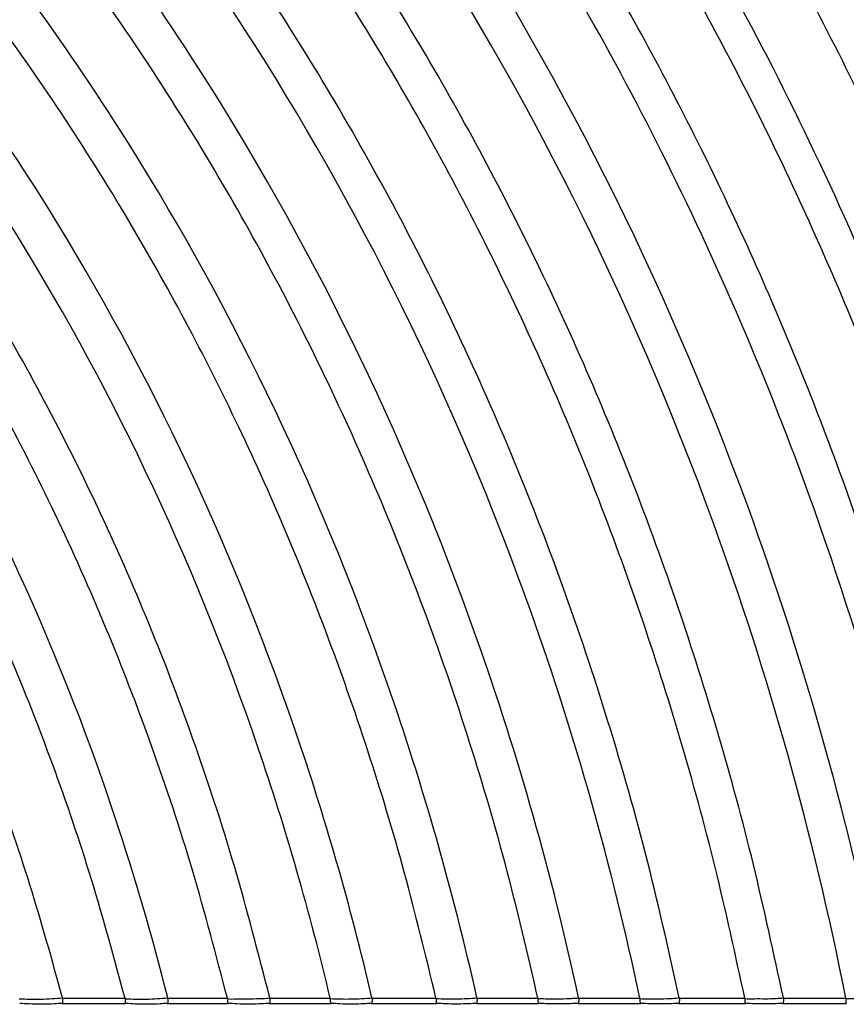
# Model space of a CAD drawing. Header units: millimetres. Extents: x 105 to 2940, y 116 to 1558.
# Tile 19 of 33: x 1441 to 1594, y 116 to 299. Entities that reach past the tile are written whole.
import ezdxf

# ---------------------------------------------------------------- set-up
doc = ezdxf.new("R2010")
doc.units = ezdxf.units.MM

msp = doc.modelspace()

# ---------------------------------------------------------------- linework, layer by layer
at = {"color": 7, "linetype": 'Continuous', "lineweight": 25}
for p, q in [((1448.544, 115.91), (1460.373, 115.91)), ((1448.66, 116.91), (1460.244, 116.91)), ((1460.244, 116.91), (1460.255, 116.817)), ((1468.086, 115.91), (1479.363, 115.91)), ((1468.207, 116.91), (1479.254, 116.91)), ((1479.254, 116.91), (1479.263, 116.835)), ((1487.043, 115.91), (1498.467, 115.91)), ((1487.137, 116.964), (1487.145, 116.91)), ((1487.145, 116.91), (1498.354, 116.91)), ((1498.354, 116.91), (1498.362, 116.834)), ((1506.008, 115.91), (1518.092, 115.91)), ((1506.114, 116.91), (1517.993, 116.91)), ((1517.993, 116.91), (1518, 116.846)), ((1525.521, 115.91), (1537.018, 115.91)), ((1525.614, 116.91), (1536.93, 116.91)), ((1536.93, 116.91), (1536.936, 116.855)), ((1544.408, 115.91), (1555.951, 115.91)), ((1544.491, 116.91), (1555.864, 116.91)), ((1555.864, 116.91), (1555.869, 116.857)), ((1563.104, 115.91), (1575.422, 115.91)), ((1563.183, 116.949), (1563.187, 116.91)), ((1563.187, 116.91), (1575.34, 116.91)), ((1575.34, 116.91), (1575.344, 116.861)), ((1582.426, 115.91), (1594.185, 115.91)), ((1582.501, 116.946), (1582.505, 116.91)), ((1582.505, 116.91), (1594.111, 116.91)), ((1594.111, 116.91), (1594.114, 116.868))]:
    msp.add_line(p, q, dxfattribs=at)
at = {"color": 7, "linetype": 'Continuous', "lineweight": 25, "flags": 128}
for points in [[(1555.869, 116.857), (1555.875, 116.856), (1555.875, 116.856)], [(1575.344, 116.861), (1575.35, 116.861), (1575.35, 116.861)]]:
    msp.add_lwpolyline(points, dxfattribs=at)
at = {"color": 7, "linetype": 'Continuous', "lineweight": 25}
for points, knots in [([(1525.608, 116.956), (1521.113, 137.021), (1504.258, 195.852), (1468.819, 267.943), (1422.081, 330.968), (1379.817, 373.93), (1334.916, 408.601), (1288.841, 435.256), (1220.429, 463.854), (1133.363, 478.961), (1072.507, 474.203), (1043.312, 468.844), (1016.896, 463.716), (966.337, 449.63), (894.806, 411.227), (841.244, 366.273), (807.437, 331.051), (775.904, 289.741), (747.681, 242.355), (723.827, 189.057), (710.332, 145.878), (704.525, 121.087), (703.61, 116.956)], [0.54701622, 0.54701622, 0.54701622, 0.54701622, 0.5625, 0.59375, 0.6125, 0.63125, 0.65, 0.66875, 0.6875, 0.734375, 0.78125, 0.78584228, 0.78584228, 0.828125, 0.875, 0.89285714, 0.91071429, 0.92857143, 0.94642857, 0.96428571, 0.98214286, 0.98567907, 0.98567907, 0.98567907, 0.98567907]), ([(1536.93, 116.91), (1534.994, 125.208), (1531.149, 141.683), (1523.983, 165.824), (1515.912, 189.23), (1506.891, 211.817), (1497.006, 233.559), (1486.304, 254.44), (1474.468, 275.096), (1461.461, 295.419), (1447.265, 315.284), (1432.388, 334.002), (1416.913, 351.538), (1401.294, 367.506), (1385.657, 381.998), (1370.108, 395.113), (1354.3, 407.238), (1338.294, 418.385), (1322.154, 428.564), (1305.947, 437.793), (1289.217, 446.36), (1272.003, 454.192), (1254.343, 461.236), (1236.838, 467.273), (1219.551, 472.428), (1208.011, 475.181), (1202.318, 476.54)], [0, 0, 0, 0, 0.0492769, 0.0978406, 0.1455786, 0.1924416, 0.2384635, 0.2836778, 0.3281123, 0.3761133, 0.4231853, 0.469279, 0.5143465, 0.5584045, 0.5984213, 0.6376236, 0.6760212, 0.7136154, 0.7503999, 0.7863568, 0.8214602, 0.8590794, 0.8957067, 0.9313893, 0.9661524, 1, 1, 1, 1]), ([(1544.486, 116.95), (1539.525, 139.904), (1521.543, 203.001), (1483.653, 279.287), (1434.88, 344.507), (1390.754, 389.011), (1343.842, 424.95), (1295.665, 452.584), (1257.971, 468.185), (1236.568, 475.059), (1230.833, 476.765)], [0.54545469, 0.54545469, 0.54545469, 0.54545469, 0.5625, 0.59375, 0.6125, 0.63125, 0.65, 0.66875, 0.6875, 0.69442182, 0.69442182, 0.69442182, 0.69442182]), ([(1555.864, 116.91), (1550.635, 141.619), (1531.974, 207.305), (1492.595, 286.126), (1442.596, 352.668), (1397.347, 398.102), (1349.223, 434.806), (1304.866, 460.126), (1277.197, 472.199), (1265.966, 476.549)], [0.544556, 0.544556, 0.544556, 0.544556, 0.5625, 0.59375, 0.6125, 0.63125, 0.65, 0.66875, 0.68171285, 0.68171285, 0.68171285, 0.68171285]), ([(1563.183, 116.949), (1561.179, 125.916), (1557.198, 143.728), (1549.667, 169.838), (1541.124, 195.166), (1531.517, 219.607), (1520.944, 243.127), (1509.457, 265.706), (1497.451, 286.744), (1485.068, 306.299), (1472.444, 324.429), (1459.264, 341.701), (1445.585, 358.088), (1431.459, 373.569), (1416.642, 388.448), (1401.147, 402.674), (1384.996, 416.193), (1368.574, 428.718), (1351.941, 440.255), (1335.161, 450.821), (1318.294, 460.412), (1301.434, 469.117), (1290.031, 474.236), (1284.397, 476.765)], [0, 0, 0, 0, 0.0582752, 0.1157513, 0.1722853, 0.2277808, 0.282271, 0.3358033, 0.3884174, 0.4358689, 0.4825798, 0.5285189, 0.5736473, 0.6179402, 0.6614196, 0.7068088, 0.751327, 0.7949823, 0.8377744, 0.8796945, 0.920723, 0.9608308, 1, 1, 1, 1]), ([(1575.34, 116.91), (1573.574, 125.037), (1570.062, 141.2), (1563.532, 164.978), (1556.175, 188.16), (1547.944, 210.659), (1538.91, 232.436), (1529.112, 253.471), (1518.592, 273.755), (1507.218, 293.581), (1494.993, 312.901), (1481.929, 331.658), (1468.278, 349.523), (1454.103, 366.468), (1439.456, 382.472), (1423.647, 398.282), (1406.641, 413.759), (1388.416, 428.743), (1369.871, 442.515), (1351.076, 455.06), (1332.161, 466.481), (1319.267, 473.233), (1312.897, 476.569)], [0, 0, 0, 0, 0.05416372, 0.10770943, 0.16053369, 0.21253506, 0.26369369, 0.31404747, 0.36363069, 0.41247299, 0.46287299, 0.5124945, 0.56130495, 0.60926244, 0.65633893, 0.70255671, 0.75483965, 0.80604149, 0.85617011, 0.90522086, 0.95317554, 1, 1, 1, 1]), ([(1582.501, 116.946), (1580.72, 125.232), (1577.179, 141.712), (1570.57, 165.96), (1563.111, 189.602), (1554.753, 212.55), (1545.57, 234.762), (1535.601, 256.215), (1524.891, 276.9), (1513.304, 297.116), (1500.843, 316.815), (1487.52, 335.938), (1473.594, 354.149), (1459.127, 371.42), (1444.174, 387.729), (1428.663, 403.206), (1412.632, 417.835), (1396.119, 431.594), (1379.331, 444.367), (1362.316, 456.143), (1345.173, 467), (1333.487, 473.532), (1327.704, 476.765)], [0, 0, 0, 0, 0.0558469, 0.1110667, 0.1655514, 0.2191929, 0.2719631, 0.3239016, 0.3750452, 0.4254257, 0.4774157, 0.5286076, 0.5789682, 0.628454, 0.677035, 0.7247335, 0.7728144, 0.8200134, 0.8663376, 0.911785, 0.9563459, 1, 1, 1, 1]), ([(1594.111, 116.91), (1588.061, 147.492), (1567.123, 221.857), (1522.715, 309.161), (1468.585, 380.159), (1419.555, 428.724), (1379.483, 458.874), (1356.389, 473.365), (1351.011, 476.595)], [0.54181335, 0.54181335, 0.54181335, 0.54181335, 0.5625, 0.59375, 0.6125, 0.63125, 0.65, 0.65567385, 0.65567385, 0.65567385, 0.65567385]), ([(1601.282, 116.942), (1595.09, 148.616), (1573.726, 224.602), (1528.374, 313.489), (1473.467, 385.324), (1423.727, 434.477), (1386.343, 462.538), (1366.299, 475.435), (1364.197, 476.765)], [0.54134414, 0.54134414, 0.54134414, 0.54134414, 0.5625, 0.59375, 0.6125, 0.63125, 0.65, 0.65219388, 0.65219388, 0.65219388, 0.65219388]), ([(1612.923, 116.91), (1606.507, 150.385), (1584.45, 229.033), (1537.55, 320.506), (1481.385, 393.699), (1433.357, 440.985), (1400.434, 466.229), (1385.273, 476.605)], [0.54058815, 0.54058815, 0.54058815, 0.54058815, 0.5625, 0.59375, 0.6125, 0.63125, 0.64683388, 0.64683388, 0.64683388, 0.64683388]), ([(1619.867, 116.94), (1618.219, 125.115), (1614.938, 141.392), (1608.822, 165.411), (1601.908, 188.929), (1594.156, 211.861), (1585.676, 234.026), (1576.519, 255.401), (1566.738, 275.985), (1556.308, 295.904), (1544.574, 316.348), (1531.42, 337.177), (1516.744, 358.223), (1501.37, 378.255), (1485.371, 397.241), (1468.809, 415.152), (1451.653, 432.091), (1433.935, 448.024), (1415.766, 463.016), (1403.217, 472.21), (1397, 476.765)], [0, 0, 0, 0, 0.0576821, 0.1148437, 0.1713901, 0.2272219, 0.2822499, 0.335514, 0.3880412, 0.4398649, 0.4910148, 0.5510633, 0.6102173, 0.6684423, 0.725686, 0.7819087, 0.8371322, 0.8924069, 0.9466949, 1, 1, 1, 1]), ([(1632.42, 116.91), (1630.754, 125.335), (1627.436, 142.112), (1621.211, 166.874), (1614.153, 191.127), (1606.22, 214.779), (1597.528, 237.643), (1588.127, 259.69), (1578.075, 280.92), (1567.345, 301.46), (1555.264, 322.539), (1541.712, 344.013), (1526.579, 365.707), (1510.717, 386.354), (1494.2, 405.919), (1477.095, 424.369), (1460.905, 440.299), (1445.845, 453.956), (1432.116, 465.636), (1422.701, 472.972), (1418.025, 476.616)], [0, 0, 0, 0, 0.0601534, 0.1197811, 0.1787821, 0.2370507, 0.2944871, 0.3500789, 0.4048992, 0.4589851, 0.5123692, 0.5750451, 0.6367961, 0.6975881, 0.7573656, 0.8160859, 0.8737701, 0.9164028, 0.9584782, 1, 1, 1, 1]), ([(1638.847, 116.938), (1631.963, 154.394), (1608.365, 238.947), (1558.015, 336.157), (1499.043, 412.378), (1458.026, 452.453), (1433.831, 472.312), (1428.178, 476.765)], [0.539021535, 0.539021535, 0.539021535, 0.539021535, 0.5625, 0.59375, 0.6125, 0.63125, 0.636906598, 0.636906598, 0.636906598, 0.636906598]), ([(1651.151, 116.91), (1649.457, 125.707), (1646.084, 143.227), (1639.7, 169.094), (1632.431, 194.438), (1624.23, 219.164), (1615.221, 243.068), (1605.458, 266.117), (1595.001, 288.307), (1583.825, 309.773), (1571.228, 331.799), (1557.08, 354.233), (1541.266, 376.893), (1524.676, 398.456), (1507.386, 418.881), (1489.472, 438.141), (1473.342, 453.915), (1459.359, 466.656), (1451.501, 473.321), (1447.593, 476.636)], [0, 0, 0, 0, 0.0637132, 0.126896, 0.1894383, 0.251225, 0.3121419, 0.3710975, 0.4292316, 0.4865861, 0.543199, 0.6096722, 0.6751777, 0.7396826, 0.8031271, 0.8654634, 0.9267119, 0.9635498, 1, 1, 1, 1]), ([(1657.904, 116.935), (1656.201, 125.865), (1652.809, 143.652), (1646.368, 169.915), (1639.022, 195.652), (1630.725, 220.763), (1621.602, 245.04), (1611.709, 268.45), (1601.107, 290.985), (1589.77, 312.784), (1577.655, 333.98), (1564.781, 354.552), (1551.17, 374.471), (1536.959, 393.58), (1522.197, 411.852), (1506.938, 429.266), (1491.212, 445.787), (1474.911, 461.685), (1463.525, 471.697), (1457.762, 476.765)], [0, 0, 0, 0, 0.0649504, 0.1293696, 0.1931445, 0.2561561, 0.3182858, 0.3784139, 0.4377029, 0.4961967, 0.5539348, 0.6121084, 0.6695603, 0.7262787, 0.7822266, 0.8373639, 0.8916725, 0.9451727, 1, 1, 1, 1]), ([(1669.889, 116.91), (1662.495, 159.154), (1637.051, 250.818), (1582.536, 354.911), (1523.942, 429.966), (1490.758, 463.158), (1475.795, 476.646)], [0.53729016, 0.53729016, 0.53729016, 0.53729016, 0.5625, 0.59375, 0.6125, 0.627123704, 0.627123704, 0.627123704, 0.627123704]), ([(1676.413, 116.933), (1674.685, 126.229), (1671.243, 144.749), (1664.649, 172.103), (1657.098, 198.918), (1648.538, 225.09), (1639.105, 250.397), (1628.856, 274.798), (1617.855, 298.285), (1606.079, 321.001), (1593.48, 343.085), (1580.079, 364.515), (1565.9, 385.263), (1551.084, 405.164), (1535.684, 424.191), (1519.754, 442.316), (1503.339, 459.519), (1491.677, 470.798), (1485.586, 476.432), (1485.226, 476.765)], [0, 0, 0, 0, 0.0683841, 0.1362363, 0.2034342, 0.2698494, 0.3353509, 0.3987391, 0.4612388, 0.5228994, 0.5837654, 0.6450955, 0.7056736, 0.7654907, 0.8245074, 0.8826809, 0.93999, 0.9964552, 1, 1, 1, 1]), ([(1689.438, 116.91), (1687.758, 126.13), (1684.411, 144.505), (1678.007, 171.667), (1670.67, 198.326), (1662.353, 224.384), (1653.185, 249.62), (1643.219, 273.989), (1632.52, 297.476), (1621.062, 320.223), (1608.798, 342.371), (1595.744, 363.901), (1581.923, 384.787), (1567.464, 404.868), (1552.422, 424.126), (1536.829, 442.516), (1520.792, 460.077), (1509.611, 471.152), (1504.06, 476.65)], [0, 0, 0, 0, 0.0683219, 0.1361533, 0.203379, 0.2698779, 0.3355244, 0.3990866, 0.4617776, 0.5236465, 0.5847377, 0.6463156, 0.7071633, 0.7672944, 0.826678, 0.8852748, 0.9430477, 1, 1, 1, 1]), ([(1695.067, 116.932), (1693.409, 126.113), (1690.104, 144.41), (1683.784, 171.466), (1676.545, 198.036), (1668.337, 224.023), (1659.29, 249.207), (1649.456, 273.541), (1638.895, 297.009), (1627.584, 319.751), (1615.475, 341.909), (1602.584, 363.463), (1588.931, 384.392), (1574.642, 404.534), (1559.769, 423.872), (1544.344, 442.365), (1528.472, 460.049), (1517.4, 471.219), (1511.903, 476.765)], [0, 0, 0, 0, 0.0681907, 0.1359091, 0.203043, 0.2694748, 0.3350822, 0.3986242, 0.4613041, 0.5231703, 0.5842673, 0.6458597, 0.7067311, 0.766903, 0.8263509, 0.885037, 0.9429227, 1, 1, 1, 1]), ([(1708.045, 116.91), (1706.437, 125.993), (1703.231, 144.103), (1697.107, 170.903), (1690.093, 197.252), (1682.141, 223.059), (1673.374, 248.107), (1663.842, 272.347), (1653.603, 295.755), (1642.633, 318.471), (1630.236, 341.86), (1616.274, 365.783), (1600.613, 390.076), (1584.123, 413.35), (1566.846, 435.556), (1548.936, 456.735), (1536.32, 470.057), (1530.061, 476.667)], [0, 0, 0, 0, 0.067895, 0.1353609, 0.2022894, 0.2685702, 0.3340886, 0.3975922, 0.4602538, 0.5221205, 0.5832362, 0.6550672, 0.7259508, 0.7959264, 0.8649632, 0.9330048, 1, 1, 1, 1]), ([(1714.269, 116.929), (1712.682, 125.973), (1709.518, 144.006), (1703.479, 170.704), (1696.562, 196.966), (1688.719, 222.702), (1680.071, 247.699), (1670.669, 271.906), (1660.568, 295.297), (1649.744, 318.009), (1637.509, 341.409), (1623.728, 365.362), (1608.264, 389.706), (1591.974, 413.056), (1574.897, 435.364), (1557.185, 456.672), (1544.702, 470.101), (1538.508, 476.765)], [0, 0, 0, 0, 0.0677609, 0.1351155, 0.2019531, 0.2681666, 0.3336448, 0.3971334, 0.4597896, 0.5216591, 0.5827853, 0.6546391, 0.7255563, 0.7955834, 0.8647021, 0.9328592, 1, 1, 1, 1]), ([(1726.633, 116.91), (1725.089, 125.871), (1722.009, 143.746), (1716.139, 170.23), (1709.414, 196.308), (1701.789, 221.894), (1693.379, 246.777), (1684.234, 270.907), (1674.406, 294.252), (1663.872, 316.945), (1651.961, 340.354), (1638.539, 364.35), (1623.47, 388.779), (1607.582, 412.258), (1590.912, 434.747), (1573.599, 456.288), (1561.389, 469.912), (1555.327, 476.676)], [0, 0, 0, 0, 0.0674954, 0.1346359, 0.2012984, 0.2673818, 0.3327809, 0.3962431, 0.4588952, 0.5207757, 0.5819276, 0.6538306, 0.7248174, 0.7949408, 0.8642106, 0.9325814, 1, 1, 1, 1]), ([(1732.649, 116.928), (1731.124, 125.855), (1728.081, 143.664), (1722.285, 170.06), (1715.645, 196.064), (1708.115, 221.59), (1699.809, 246.43), (1690.777, 270.533), (1681.068, 293.865), (1670.661, 316.557), (1658.892, 339.978), (1645.626, 364), (1630.731, 388.475), (1615.02, 412.018), (1598.527, 434.592), (1581.392, 456.242), (1569.301, 469.955), (1563.297, 476.765)], [0, 0, 0, 0, 0.0673723, 0.1344167, 0.2010003, 0.2670249, 0.332388, 0.3958388, 0.4584916, 0.5203796, 0.5815455, 0.6534733, 0.7244937, 0.7946607, 0.8639956, 0.9324591, 1, 1, 1, 1]), ([(1746.191, 116.91), (1744.525, 126.778), (1741.2, 146.468), (1734.737, 175.623), (1727.262, 204.309), (1718.727, 232.412), (1709.213, 259.851), (1698.76, 286.552), (1687.413, 312.469), (1675.026, 337.976), (1661.584, 363.033), (1647.08, 387.592), (1631.772, 411.26), (1615.686, 434.005), (1598.956, 455.873), (1587.142, 469.77), (1581.273, 476.675)], [0, 0, 0, 0, 0.0748717, 0.1493877, 0.22335, 0.2966281, 0.3690862, 0.4405914, 0.511115, 0.5807165, 0.6527055, 0.7238057, 0.7940712, 0.8635426, 0.932201, 1, 1, 1, 1]), ([(1751.007, 116.928), (1749.356, 126.769), (1746.061, 146.409), (1739.659, 175.497), (1732.255, 204.13), (1723.799, 232.193), (1714.372, 259.606), (1704.014, 286.295), (1692.77, 312.212), (1680.491, 337.73), (1667.167, 362.809), (1652.787, 387.403), (1637.607, 411.118), (1621.651, 433.924), (1605.05, 455.868), (1593.325, 469.828), (1587.498, 476.765)], [0, 0, 0, 0, 0.07476919, 0.14921077, 0.2231142, 0.29635162, 0.36879008, 0.44029653, 0.51082965, 0.58044644, 0.6524573, 0.72358525, 0.79388454, 0.86339902, 0.93211906, 1, 1, 1, 1]), ([(1517.993, 116.91), (1516.109, 124.723), (1512.368, 140.232), (1505.473, 162.949), (1497.749, 184.968), (1489.154, 206.218), (1479.769, 226.679), (1469.635, 246.337), (1458.453, 265.788), (1446.188, 284.933), (1432.827, 303.654), (1418.845, 321.301), (1404.32, 337.848), (1389.519, 353.089), (1374.538, 367.079), (1359.46, 379.877), (1344.134, 391.693), (1328.621, 402.539), (1312.982, 412.427), (1296.391, 421.888), (1278.877, 430.769), (1260.478, 438.914), (1242.229, 445.895), (1224.067, 451.817), (1206.051, 456.73), (1188.247, 460.679), (1170.848, 463.705), (1153.918, 465.877), (1137.52, 467.269), (1121.683, 467.953), (1105.089, 467.98), (1087.793, 467.203), (1069.849, 465.487), (1052.573, 463.003), (1035.698, 459.816), (1018.893, 455.919), (1001.854, 451.122), (985.74, 445.712), (970.484, 439.819), (956.071, 433.594), (941.336, 426.52), (926.356, 418.553), (911.218, 409.655), (896.011, 399.789), (881.443, 389.361), (867.549, 378.449), (854.33, 367.138), (841.239, 354.953), (828.323, 341.878), (815.726, 327.987), (803.515, 313.29), (791.741, 297.804), (780.392, 281.446), (769.447, 264.097), (758.98, 245.746), (749.067, 226.388), (739.84, 206.152), (731.353, 185.055), (723.695, 163.109), (716.831, 140.356), (713.111, 124.782), (711.23, 116.91)], [0, 0, 0, 0, 0.0208508, 0.0413883, 0.0615688, 0.0813818, 0.1008415, 0.1199601, 0.1387474, 0.1590386, 0.1789303, 0.1984019, 0.2174343, 0.236036, 0.2535045, 0.2706019, 0.2873332, 0.3036999, 0.3196996, 0.3353244, 0.3532426, 0.3706279, 0.3875115, 0.4039177, 0.4201758, 0.4359459, 0.4512204, 0.465985, 0.4802191, 0.4939109, 0.5071046, 0.523264, 0.5388159, 0.5538583, 0.5685359, 0.5833644, 0.5986048, 0.6144486, 0.6274516, 0.64103, 0.6551743, 0.6698536, 0.6850423, 0.7007204, 0.7168739, 0.7315127, 0.7465459, 0.7620056, 0.7779025, 0.7942214, 0.8106479, 0.8274671, 0.8446811, 0.8622929, 0.880676, 0.8994794, 0.9187074, 0.9383652, 0.9584608, 0.9790023, 1, 1, 1, 1]), ([(1506.107, 116.963), (1502.129, 134.053), (1486.44, 188.487), (1453.515, 256.239), (1408.876, 316.999), (1368.533, 358.371), (1325.708, 391.732), (1281.8, 417.378), (1216.674, 444.908), (1133.867, 459.603), (1075.937, 455.296), (1048.181, 450.304), (1023.068, 445.523), (974.89, 432.304), (906.7, 396.022), (855.487, 353.386), (823.083, 319.902), (792.773, 280.543), (765.549, 235.285), (742.434, 184.254), (729.468, 143.424), (723.887, 120.272), (723.124, 116.963)], [0.54875121, 0.54875121, 0.54875121, 0.54875121, 0.5625, 0.59375, 0.6125, 0.63125, 0.65, 0.66875, 0.6875, 0.734375, 0.78125, 0.78584228, 0.78584228, 0.828125, 0.875, 0.89285714, 0.91071429, 0.92857143, 0.94642857, 0.96428571, 0.98214286, 0.98509733, 0.98509733, 0.98509733, 0.98509733]), ([(1498.354, 116.91), (1494.589, 132.838), (1479.362, 185.544), (1447.426, 251.582), (1403.622, 311.441), (1364.043, 352.18), (1322.044, 385.021), (1278.998, 410.264), (1215.18, 437.37), (1134.068, 451.901), (1077.302, 447.774), (1050.118, 442.927), (1025.524, 438.283), (978.294, 425.41), (911.433, 389.972), (861.154, 348.258), (829.308, 315.466), (799.485, 276.883), (772.658, 232.473), (749.837, 182.343), (737.078, 142.429), (731.587, 119.912), (730.884, 116.91)], [0.5494645, 0.5494645, 0.5494645, 0.5494645, 0.5625, 0.59375, 0.6125, 0.63125, 0.65, 0.66875, 0.6875, 0.734375, 0.78125, 0.78584228, 0.78584228, 0.828125, 0.875, 0.89285714, 0.91071429, 0.92857143, 0.94642857, 0.96428571, 0.98214286, 0.98486913, 0.98486913, 0.98486913, 0.98486913]), ([(1487.137, 116.964), (1485.031, 125.139), (1480.859, 141.334), (1473.108, 164.938), (1464.413, 187.667), (1454.739, 209.451), (1444.184, 230.274), (1433.019, 249.746), (1421.372, 267.895), (1409.366, 284.752), (1396.838, 300.658), (1383.851, 315.592), (1370.481, 329.542), (1356.786, 342.524), (1342.824, 354.553), (1328.638, 365.655), (1314.287, 375.843), (1299.828, 385.132), (1284.497, 394.019), (1268.323, 402.363), (1251.341, 410.022), (1234.506, 416.594), (1216.86, 422.482), (1198.465, 427.553), (1179.422, 431.679), (1160.917, 434.667), (1143.04, 436.622), (1125.85, 437.657), (1108.886, 437.855), (1092.142, 437.212), (1075.604, 435.738), (1059.688, 433.551), (1044.141, 430.712), (1028.649, 427.221), (1012.922, 422.901), (997.284, 417.765), (981.655, 411.784), (966.014, 404.964), (949.993, 397.06), (933.707, 388.011), (917.28, 377.757), (901.777, 366.898), (887.24, 355.582), (873.655, 343.957), (860.206, 331.329), (846.955, 317.673), (833.991, 302.973), (821.405, 287.222), (809.271, 270.42), (798.078, 253.196), (787.814, 235.654), (778.457, 217.888), (769.705, 199.291), (761.611, 179.874), (754.255, 159.644), (747.61, 138.638), (743.957, 124.243), (742.109, 116.963)], [0, 0, 0, 0, 0.0238611, 0.0472695, 0.0701893, 0.0926346, 0.1146209, 0.1361596, 0.1560633, 0.1755642, 0.1946427, 0.2132824, 0.2314938, 0.2492494, 0.2666078, 0.2835756, 0.300156, 0.3163476, 0.3321435, 0.3502374, 0.367773, 0.3847864, 0.4013061, 0.4203436, 0.4387, 0.4563644, 0.4733133, 0.48952, 0.5050303, 0.5212586, 0.5368677, 0.5519529, 0.5666602, 0.5815335, 0.5968351, 0.612751, 0.6280468, 0.6441292, 0.6609719, 0.678533, 0.6967803, 0.7156926, 0.7320161, 0.7488437, 0.7662213, 0.7841527, 0.8026186, 0.8216101, 0.8411306, 0.8611872, 0.8796585, 0.8985716, 0.9179323, 0.9377464, 0.9580227, 0.9787702, 1, 1, 1, 1]), ([(1479.254, 116.91), (1477.178, 124.85), (1473.066, 140.579), (1465.466, 163.503), (1456.962, 185.576), (1447.521, 206.734), (1437.235, 226.963), (1426.369, 245.884), (1415.046, 263.522), (1403.384, 279.907), (1391.223, 295.373), (1378.625, 309.9), (1365.616, 323.522), (1352.248, 336.246), (1338.571, 348.079), (1324.677, 358.999), (1310.623, 369.019), (1296.465, 378.154), (1281.456, 386.895), (1265.625, 395.102), (1249.005, 402.636), (1232.532, 409.103), (1215.267, 414.901), (1197.271, 419.9), (1178.642, 423.973), (1160.538, 426.931), (1143.05, 428.876), (1126.232, 429.919), (1109.635, 430.144), (1093.254, 429.545), (1077.075, 428.133), (1061.507, 426.023), (1046.3, 423.272), (1031.143, 419.885), (1015.751, 415.687), (1000.443, 410.69), (985.141, 404.867), (969.825, 398.223), (954.135, 390.518), (938.183, 381.692), (922.09, 371.686), (906.907, 361.093), (892.676, 350.058), (879.383, 338.73), (866.215, 326.42), (853.234, 313.104), (840.526, 298.765), (828.178, 283.395), (816.266, 266.993), (805.267, 250.173), (795.17, 233.036), (785.955, 215.673), (777.326, 197.49), (769.334, 178.497), (762.058, 158.7), (755.471, 138.136), (751.837, 124.04), (749.999, 116.91)], [0, 0, 0, 0, 0.0237385, 0.0470211, 0.0698187, 0.0921459, 0.1140166, 0.1354411, 0.1552373, 0.1746298, 0.1935997, 0.212131, 0.230235, 0.2480701, 0.2655006, 0.2825336, 0.2991727, 0.3154168, 0.3312594, 0.3494009, 0.3669771, 0.3840252, 0.400575, 0.4196435, 0.4380266, 0.4557144, 0.4726844, 0.4889108, 0.5044393, 0.5206852, 0.5363085, 0.5514038, 0.5661176, 0.5810016, 0.5963186, 0.6122529, 0.6275669, 0.643668, 0.6605307, 0.6781139, 0.6963867, 0.7153286, 0.7316427, 0.7484634, 0.7658374, 0.7837698, 0.8022414, 0.8212439, 0.8407811, 0.8608609, 0.879359, 0.8983051, 0.9177052, 0.9375655, 0.9578949, 0.9787025, 1, 1, 1, 1]), ([(1468.197, 116.974), (1465.338, 128.322), (1451.922, 174.238), (1423.828, 233.534), (1383.26, 289.903), (1346.644, 328.188), (1307.844, 359.01), (1268.141, 382.697), (1209.391, 408.156), (1134.845, 422.052), (1082.59, 418.621), (1057.624, 414.34), (1035.042, 410.229), (991.482, 398.694), (929.774, 366.525), (883.117, 328.386), (853.434, 298.274), (825.496, 262.699), (800.21, 221.572), (778.529, 174.937), (766.608, 138.66), (761.496, 118.695), (761.066, 116.973)], [0.55253672, 0.55253672, 0.55253672, 0.55253672, 0.5625, 0.59375, 0.6125, 0.63125, 0.65, 0.66875, 0.6875, 0.734375, 0.78125, 0.78584228, 0.78584228, 0.828125, 0.875, 0.89285714, 0.91071429, 0.92857143, 0.94642857, 0.96428571, 0.98214286, 0.98381985, 0.98381985, 0.98381985, 0.98381985]), ([(1460.244, 116.91), (1458.244, 124.28), (1454.282, 138.876), (1447.049, 160.146), (1439.01, 180.629), (1430.133, 200.271), (1420.502, 219.06), (1410.36, 236.641), (1399.82, 253.04), (1388.989, 268.283), (1377.715, 282.681), (1366.054, 296.219), (1353.119, 309.891), (1338.841, 323.499), (1323.171, 336.817), (1307.243, 348.877), (1291.149, 359.703), (1275.082, 369.271), (1259.138, 377.64), (1243.389, 384.875), (1227.785, 391.091), (1211.436, 396.673), (1194.399, 401.496), (1176.764, 405.444), (1159.628, 408.328), (1143.073, 410.25), (1127.151, 411.314), (1111.437, 411.602), (1095.928, 411.109), (1080.613, 409.845), (1065.881, 407.918), (1051.49, 405.382), (1037.14, 402.244), (1022.555, 398.34), (1008.039, 393.679), (993.522, 388.234), (978.99, 382.012), (964.097, 374.786), (948.949, 366.496), (933.656, 357.086), (919.246, 347.133), (905.754, 336.778), (893.165, 326.165), (880.679, 314.625), (868.352, 302.131), (856.263, 288.666), (844.496, 274.22), (833.12, 258.79), (822.591, 242.95), (812.901, 226.794), (804.033, 210.41), (795.702, 193.233), (787.957, 175.272), (780.874, 156.532), (774.428, 137.044), (770.841, 123.675), (769.027, 116.91)], [0, 0, 0, 0, 0.0234054, 0.04635, 0.0688209, 0.0908318, 0.1123934, 0.1335129, 0.1530221, 0.172127, 0.1908093, 0.2090553, 0.2268772, 0.2484821, 0.2694791, 0.2898808, 0.3096914, 0.3289036, 0.3471746, 0.3648615, 0.382005, 0.3986382, 0.4177929, 0.4362508, 0.4540047, 0.4710347, 0.4873171, 0.5028975, 0.5191936, 0.5348584, 0.5499845, 0.5647194, 0.5796357, 0.5949972, 0.6109841, 0.6263498, 0.6425042, 0.6594237, 0.6770699, 0.6954142, 0.7144389, 0.7307278, 0.7475293, 0.7648929, 0.7828258, 0.8013102, 0.8203383, 0.8399156, 0.8600518, 0.8786157, 0.8976429, 0.9171406, 0.9371153, 0.9575766, 0.9785341, 1, 1, 1, 1]), ([(1448.65, 116.976), (1446.698, 123.996), (1442.831, 137.897), (1435.828, 158.153), (1428.077, 177.662), (1419.547, 196.376), (1410.317, 214.283), (1400.619, 231.045), (1390.556, 246.684), (1380.233, 261.227), (1369.5, 274.971), (1358.409, 287.904), (1346.03, 301.069), (1332.287, 314.26), (1317.121, 327.24), (1301.709, 338.993), (1286.142, 349.542), (1270.605, 358.866), (1255.193, 367.022), (1239.973, 374.075), (1224.898, 380.139), (1209.107, 385.588), (1192.653, 390.306), (1175.623, 394.176), (1159.075, 397.017), (1143.087, 398.924), (1127.71, 400.001), (1112.533, 400.327), (1097.554, 399.899), (1082.764, 398.725), (1068.54, 396.91), (1054.647, 394.503), (1040.787, 391.517), (1026.692, 387.791), (1012.657, 383.334), (998.619, 378.12), (984.563, 372.155), (970.155, 365.219), (955.495, 357.256), (940.69, 348.209), (926.749, 338.644), (913.708, 328.704), (901.55, 318.527), (889.481, 307.457), (877.554, 295.465), (865.845, 282.534), (854.434, 268.653), (843.386, 253.817), (833.146, 238.577), (823.707, 223.024), (815.052, 207.239), (806.905, 190.679), (799.312, 173.353), (792.348, 155.262), (785.99, 136.437), (782.432, 123.515), (780.632, 116.975)], [0, 0, 0, 0, 0.02317421, 0.0458874, 0.06813538, 0.08993021, 0.11128053, 0.13219175, 0.15150544, 0.17041512, 0.18890315, 0.20695705, 0.22458985, 0.24636685, 0.26751742, 0.28805557, 0.3079867, 0.3273043, 0.34566467, 0.36342812, 0.38063797, 0.39732944, 0.41654469, 0.4350554, 0.4528561, 0.46992869, 0.48625097, 0.50186847, 0.51820053, 0.53389543, 0.54904432, 0.56379548, 0.57873552, 0.5941291, 0.61015348, 0.62555611, 0.64174853, 0.65870852, 0.6763994, 0.69479431, 0.7138772, 0.73014925, 0.74693777, 0.76429383, 0.7822264, 0.80071823, 0.81976214, 0.83936455, 0.85953617, 0.87814165, 0.89722039, 0.91678012, 0.93682779, 0.95737319, 0.97842651, 1, 1, 1, 1]), ([(1440.573, 116.816), (1441.226, 116.779), (1441.896, 116.754), (1443.249, 116.728), (1443.93, 116.728), (1445.299, 116.754), (1445.983, 116.781), (1447.332, 116.859), (1448.002, 116.911), (1448.65, 116.976)], [0, 0, 0, 0, 0.25, 0.25, 0.5, 0.5, 0.75, 0.75, 1, 1, 1, 1]), ([(1440.703, 115.929), (1440.706, 115.933), (1440.709, 115.937), (1440.713, 115.943), (1440.713, 115.944)], [0, 0, 0, 0, 0.8308921, 1, 1, 1, 1]), ([(1448.503, 115.944), (1448.055, 115.908), (1446.891, 115.815), (1444.838, 115.758), (1442.653, 115.799), (1441.282, 115.901), (1440.713, 115.944)], [0, 0, 0, 0, 0.17736, 0.4607319, 0.7760625, 1, 1, 1, 1]), ([(1448.66, 116.91), (1448.663, 116.799), (1448.669, 116.577), (1448.655, 116.28), (1448.626, 116.053), (1448.582, 115.919), (1448.539, 115.9), (1448.512, 115.929), (1448.503, 115.943), (1448.503, 115.944)], [0, 0, 0, 0, 0.1807528, 0.3615084, 0.5425131, 0.7251583, 0.9101373, 0.9938747, 1, 1, 1, 1]), ([(1460.255, 116.817), (1460.254, 116.707), (1460.251, 116.488), (1460.27, 116.208), (1460.303, 116.005), (1460.35, 115.901), (1460.389, 115.907), (1460.41, 115.937), (1460.414, 115.943), (1460.415, 115.944)], [0, 0, 0, 0, 0.1904758, 0.3809515, 0.5720099, 0.7650547, 0.9605561, 0.9935341, 1, 1, 1, 1]), ([(1460.255, 116.817), (1460.259, 116.816), (1460.264, 116.816), (1460.268, 116.816), (1460.268, 116.816)], [0, 0, 0, 0, 0.995793, 1, 1, 1, 1]), ([(1460.268, 116.816), (1460.908, 116.778), (1461.565, 116.752), (1462.894, 116.725), (1463.563, 116.725), (1464.908, 116.751), (1465.581, 116.777), (1466.905, 116.856), (1467.563, 116.909), (1468.197, 116.974)], [0, 0, 0, 0, 0.25, 0.25, 0.5, 0.5, 0.75, 0.75, 1, 1, 1, 1]), ([(1468.043, 115.944), (1467.615, 115.908), (1466.48, 115.813), (1464.475, 115.755), (1462.321, 115.795), (1460.978, 115.9), (1460.415, 115.944)], [0, 0, 0, 0, 0.1735855, 0.4596705, 0.7732232, 1, 1, 1, 1]), ([(1468.207, 116.91), (1468.21, 116.799), (1468.216, 116.577), (1468.202, 116.281), (1468.171, 116.053), (1468.126, 115.919), (1468.081, 115.9), (1468.053, 115.929), (1468.044, 115.943), (1468.043, 115.944)], [0, 0, 0, 0, 0.18049615, 0.36098679, 0.54175912, 0.7242974, 0.90934519, 0.9939914, 1, 1, 1, 1]), ([(1479.263, 116.835), (1479.261, 116.724), (1479.258, 116.504), (1479.274, 116.22), (1479.302, 116.012), (1479.341, 115.903), (1479.375, 115.906), (1479.394, 115.936), (1479.398, 115.943), (1479.399, 115.944)], [0, 0, 0, 0, 0.1894445, 0.3788808, 0.5687148, 0.7599609, 0.9529631, 0.9930783, 1, 1, 1, 1]), ([(1479.263, 116.835), (1479.266, 116.834), (1479.269, 116.834), (1479.273, 116.834), (1479.273, 116.834)], [0, 0, 0, 0, 0.9944702, 1, 1, 1, 1]), ([(1479.273, 116.834), (1479.273, 116.834), (1479.763, 116.711), (1481.246, 116.827), (1483.419, 116.714), (1485.479, 116.89), (1486.741, 116.865), (1487.137, 116.964), (1487.137, 116.964)], [0, 0, 0, 0, 0.0000086, 0.2114633, 0.5379001, 0.8289078, 0.9999914, 1, 1, 1, 1]), ([(1487.006, 115.944), (1486.552, 115.912), (1485.403, 115.832), (1483.404, 115.785), (1481.294, 115.819), (1479.954, 115.907), (1479.399, 115.944)], [0, 0, 0, 0, 0.1827611, 0.4626438, 0.7770523, 1, 1, 1, 1]), ([(1487.145, 116.91), (1487.148, 116.798), (1487.153, 116.576), (1487.14, 116.278), (1487.114, 116.051), (1487.076, 115.918), (1487.038, 115.9), (1487.015, 115.929), (1487.007, 115.943), (1487.006, 115.944)], [0, 0, 0, 0, 0.1814814, 0.36296059, 0.54465232, 0.72761815, 0.91238963, 0.99347911, 1, 1, 1, 1]), ([(1498.362, 116.834), (1498.36, 116.723), (1498.358, 116.503), (1498.374, 116.218), (1498.403, 116.016), (1498.436, 115.911), (1498.46, 115.921), (1498.467, 115.924)], [0, 0, 0, 0, 0.2227678, 0.4455304, 0.6687823, 0.8938511, 1, 1, 1, 1]), ([(1498.362, 116.834), (1498.365, 116.834), (1498.369, 116.834), (1498.372, 116.833), (1498.372, 116.833)], [0, 0, 0, 0, 0.9942186, 1, 1, 1, 1]), ([(1498.372, 116.833), (1499, 116.799), (1499.642, 116.775), (1500.937, 116.751), (1501.587, 116.75), (1502.895, 116.772), (1503.549, 116.794), (1504.841, 116.861), (1505.482, 116.907), (1506.107, 116.963)], [0, 0, 0, 0, 0.25, 0.25, 0.5, 0.5, 0.75, 0.75, 1, 1, 1, 1]), ([(1498.492, 115.926), (1498.496, 115.931), (1498.5, 115.936), (1498.504, 115.943), (1498.504, 115.944)], [0, 0, 0, 0, 0.85604855, 1, 1, 1, 1]), ([(1505.97, 115.944), (1505.526, 115.911), (1504.395, 115.829), (1502.429, 115.78), (1500.355, 115.816), (1499.048, 115.906), (1498.504, 115.944)], [0, 0, 0, 0, 0.18245304, 0.46486162, 0.77733698, 1, 1, 1, 1]), ([(1505.993, 115.915), (1505.986, 115.922), (1505.978, 115.929), (1505.97, 115.943), (1505.97, 115.944)], [0, 0, 0, 0, 0.927872, 1, 1, 1, 1]), ([(1506.114, 116.91), (1506.117, 116.799), (1506.123, 116.576), (1506.11, 116.278), (1506.082, 116.054), (1506.047, 115.924), (1506.019, 115.922), (1506.008, 115.922)], [0, 0, 0, 0, 0.21169616, 0.42338789, 0.63533361, 0.84892113, 1, 1, 1, 1]), ([(1518, 116.846), (1517.998, 116.735), (1517.996, 116.514), (1518.009, 116.228), (1518.035, 116.017), (1518.071, 115.905), (1518.102, 115.905), (1518.121, 115.935), (1518.124, 115.943), (1518.125, 115.944)], [0, 0, 0, 0, 0.1886086, 0.3772268, 0.5661297, 0.7562376, 0.9478235, 0.9928483, 1, 1, 1, 1]), ([(1518, 116.846), (1518.003, 116.845), (1518.005, 116.845), (1518.008, 116.845), (1518.008, 116.845)], [0, 0, 0, 0, 0.9929625, 1, 1, 1, 1]), ([(1518.008, 116.845), (1518.629, 116.815), (1519.26, 116.795), (1520.531, 116.773), (1521.169, 116.772), (1522.45, 116.791), (1523.09, 116.81), (1524.359, 116.868), (1524.99, 116.907), (1525.608, 116.956)], [0, 0, 0, 0, 0.25, 0.25, 0.5, 0.5, 0.75, 0.75, 1, 1, 1, 1]), ([(1525.487, 115.944), (1525.038, 115.915), (1523.918, 115.844), (1521.986, 115.803), (1519.958, 115.833), (1518.663, 115.911), (1518.125, 115.944)], [0, 0, 0, 0, 0.1860804, 0.4644618, 0.777644, 1, 1, 1, 1]), ([(1525.614, 116.91), (1525.616, 116.798), (1525.621, 116.575), (1525.61, 116.278), (1525.586, 116.05), (1525.55, 115.918), (1525.516, 115.901), (1525.494, 115.929), (1525.488, 115.943), (1525.487, 115.944)], [0, 0, 0, 0, 0.18188003, 0.36376084, 0.5458137, 0.72895466, 0.91361864, 0.9931976, 1, 1, 1, 1]), ([(1536.936, 116.855), (1536.934, 116.744), (1536.931, 116.522), (1536.943, 116.234), (1536.966, 116.021), (1536.998, 115.906), (1537.026, 115.905), (1537.042, 115.934), (1537.046, 115.943), (1537.047, 115.944)], [0, 0, 0, 0, 0.1880274, 0.3760479, 0.5643015, 0.753481, 0.9438375, 0.992473, 1, 1, 1, 1]), ([(1536.936, 116.855), (1536.938, 116.855), (1536.94, 116.855), (1536.942, 116.855), (1536.942, 116.855)], [0, 0, 0, 0, 0.99130178, 1, 1, 1, 1]), ([(1536.942, 116.855), (1538.179, 116.801), (1539.447, 116.781), (1541.35, 116.805), (1541.983, 116.821), (1542.928, 116.86), (1543.242, 116.875), (1543.711, 116.901), (1543.866, 116.91), (1544.177, 116.929), (1544.332, 116.941), (1544.486, 116.95)], [0, 0, 0, 0, 0.5, 0.5, 0.75, 0.75, 0.875, 0.875, 0.9375, 0.9375, 1, 1, 1, 1]), ([(1544.378, 115.944), (1543.921, 115.918), (1542.8, 115.856), (1540.96, 115.821), (1538.957, 115.844), (1537.662, 115.912), (1537.047, 115.944)], [0, 0, 0, 0, 0.1897704, 0.464774, 0.7455091, 1, 1, 1, 1]), ([(1544.491, 116.91), (1544.493, 116.798), (1544.497, 116.575), (1544.487, 116.277), (1544.466, 116.049), (1544.434, 115.917), (1544.404, 115.901), (1544.385, 115.93), (1544.379, 115.943), (1544.378, 115.944)], [0, 0, 0, 0, 0.1823363, 0.3646726, 0.5471402, 0.7304859, 0.9150175, 0.9927807, 1, 1, 1, 1]), ([(1555.869, 116.857), (1555.867, 116.746), (1555.864, 116.524), (1555.876, 116.234), (1555.899, 116.025), (1555.926, 115.914), (1555.945, 115.921), (1555.951, 115.924)], [0, 0, 0, 0, 0.220445, 0.4408691, 0.6615747, 0.8833693, 1, 1, 1, 1]), ([(1555.875, 116.856), (1555.875, 116.856), (1556.418, 116.721), (1557.807, 116.847), (1559.818, 116.784), (1561.547, 116.832), (1562.871, 116.949), (1563.183, 116.949), (1563.183, 116.949)], [0, 0, 0, 0, 0.0000093, 0.2532114, 0.5352579, 0.8207852, 0.9999943, 1, 1, 1, 1]), ([(1555.969, 115.923), (1555.972, 115.928), (1555.976, 115.934), (1555.98, 115.943), (1555.98, 115.944)], [0, 0, 0, 0, 0.8680669, 1, 1, 1, 1]), ([(1563.074, 115.944), (1562.633, 115.919), (1561.547, 115.858), (1559.784, 115.825), (1557.845, 115.846), (1556.593, 115.912), (1555.98, 115.944)], [0, 0, 0, 0, 0.189253, 0.4653405, 0.7382923, 1, 1, 1, 1]), ([(1563.187, 116.91), (1563.189, 116.798), (1563.194, 116.575), (1563.184, 116.277), (1563.162, 116.049), (1563.131, 115.917), (1563.1, 115.901), (1563.081, 115.93), (1563.075, 115.943), (1563.074, 115.944)], [0, 0, 0, 0, 0.182325, 0.3646501, 0.5471176, 0.7304496, 0.914985, 0.9927965, 1, 1, 1, 1]), ([(1575.344, 116.861), (1575.343, 116.75), (1575.34, 116.528), (1575.351, 116.238), (1575.373, 116.023), (1575.403, 115.907), (1575.43, 115.904), (1575.446, 115.934), (1575.449, 115.943), (1575.45, 115.944)], [0, 0, 0, 0, 0.1875466, 0.3750822, 0.5628144, 0.7513765, 0.9410147, 0.9923107, 1, 1, 1, 1]), ([(1575.35, 116.861), (1575.35, 116.861), (1575.874, 116.73), (1577.239, 116.856), (1579.176, 116.792), (1580.953, 116.838), (1582.112, 116.946), (1582.501, 116.946), (1582.501, 116.946)], [0, 0, 0, 0, 0.0000095, 0.2499219, 0.5348607, 0.8190992, 0.9999907, 1, 1, 1, 1]), ([(1582.398, 115.944), (1581.962, 115.921), (1580.896, 115.865), (1579.163, 115.834), (1577.269, 115.854), (1576.042, 115.914), (1575.45, 115.944)], [0, 0, 0, 0, 0.1905642, 0.4657474, 0.741818, 1, 1, 1, 1]), ([(1582.415, 115.916), (1582.41, 115.922), (1582.404, 115.93), (1582.399, 115.943), (1582.398, 115.944)], [0, 0, 0, 0, 0.91237046, 1, 1, 1, 1]), ([(1582.505, 116.91), (1582.507, 116.798), (1582.511, 116.575), (1582.501, 116.276), (1582.481, 116.052), (1582.454, 115.923), (1582.434, 115.922), (1582.426, 115.922)], [0, 0, 0, 0, 0.21308, 0.4261501, 0.6393646, 0.8534933, 1, 1, 1, 1]), ([(1594.114, 116.868), (1594.113, 116.756), (1594.11, 116.534), (1594.12, 116.242), (1594.14, 116.029), (1594.162, 115.916), (1594.179, 115.922), (1594.185, 115.924)], [0, 0, 0, 0, 0.2193505, 0.4386963, 0.6582246, 0.8785391, 1, 1, 1, 1]), ([(1594.114, 116.868), (1594.116, 116.867), (1594.117, 116.867), (1594.119, 116.867), (1594.119, 116.867)], [0, 0, 0, 0, 0.98750618, 1, 1, 1, 1]), ([(1594.119, 116.867), (1595.298, 116.822), (1596.499, 116.805), (1598.302, 116.824), (1598.902, 116.837), (1599.799, 116.868), (1600.097, 116.88), (1600.691, 116.908), (1600.987, 116.926), (1601.282, 116.942)], [0, 0, 0, 0, 0.5, 0.5, 0.75, 0.75, 0.875, 0.875, 1, 1, 1, 1])]:
    msp.add_open_spline(points, degree=3, knots=knots, dxfattribs=at)
for points in [[(1448.65, 116.976), (1448.656, 116.954), (1448.659, 116.932), (1448.66, 116.91)], [(1468.197, 116.974), (1468.203, 116.953), (1468.206, 116.931), (1468.207, 116.91)], [(1506.107, 116.963), (1506.111, 116.946), (1506.114, 116.928), (1506.114, 116.91)], [(1525.608, 116.956), (1525.611, 116.941), (1525.613, 116.925), (1525.614, 116.91)], [(1544.486, 116.95), (1544.489, 116.937), (1544.491, 116.923), (1544.491, 116.91)]]:
    msp.add_open_spline(points, degree=3, dxfattribs=at)

doc.saveas('drawing.dxf')
